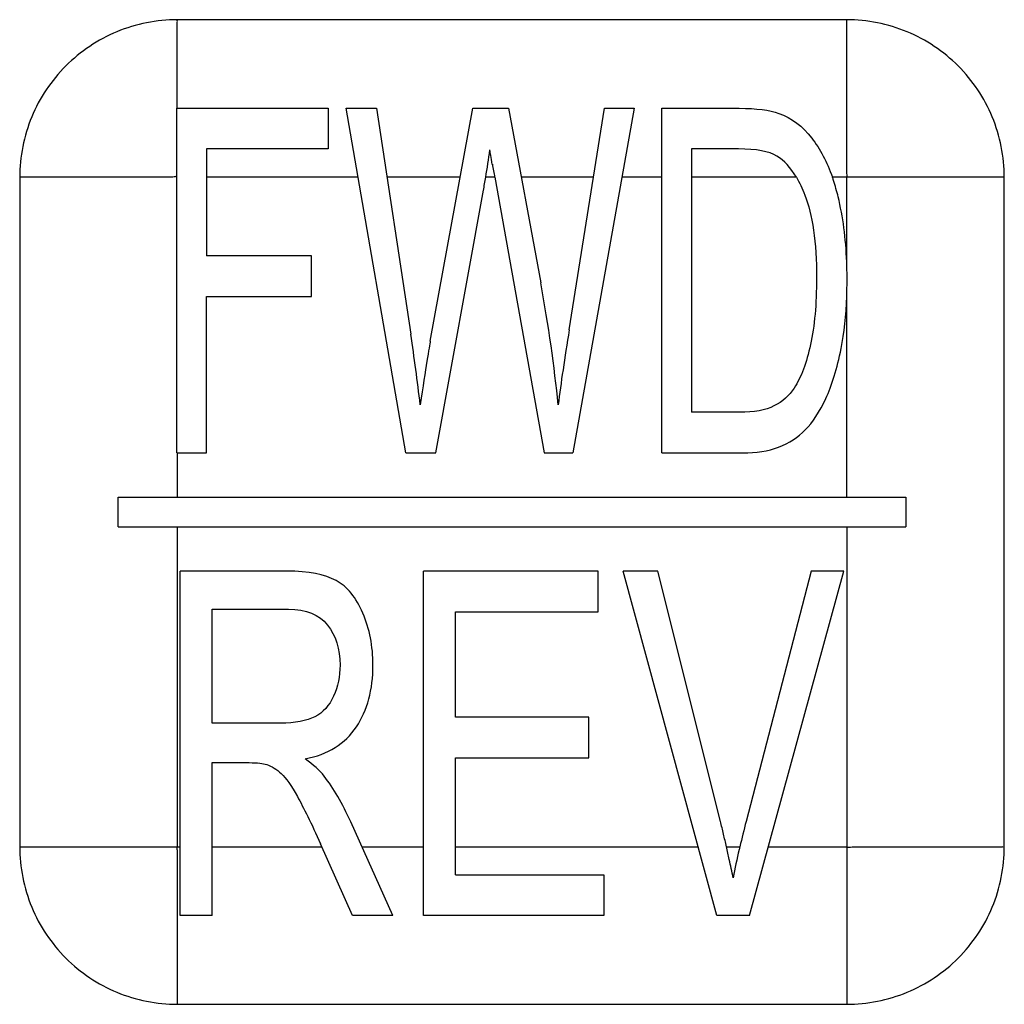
# Model space of a CAD drawing. Header units: millimetres. Extents: x 0 to 1000, y 0 to 850.
# Tile 46 of 80: x 393 to 403, y 498 to 508. Entities that reach past the tile are written whole.
import ezdxf

# ---------------------------------------------------------------- set-up
doc = ezdxf.new("R2010")
doc.units = ezdxf.units.MM
doc.header["$LTSCALE"] = 55.407407
doc.layers.add('00_COMPONENTS', color=7, linetype='CONTINUOUS')

msp = doc.modelspace()

# ---------------------------------------------------------------- linework, layer by layer
at = {"layer": '00_COMPONENTS', "color": 7, "linetype": 'CONTINUOUS'}
for p, q in [((401.56, 507.721), (394.76, 507.721)), ((394.757, 503.321), (394.757, 506.821)), ((394.757, 506.821), (396.291, 506.821)), ((396.291, 506.821), (396.291, 506.408)), ((397.08, 503.321), (396.476, 506.821)), ((396.476, 506.821), (396.785, 506.821)), ((396.785, 506.821), (397.131, 504.526)), ((397.33, 504.457), (397.763, 506.821)), ((397.763, 506.821), (398.126, 506.821)), ((398.126, 506.821), (398.452, 505.049)), ((398.742, 504.572), (399.099, 506.821)), ((399.401, 506.821), (398.778, 503.321)), ((399.099, 506.821), (399.401, 506.821)), ((399.682, 503.321), (399.682, 506.821)), ((399.682, 506.821), (400.466, 506.821)), ((395.058, 506.408), (395.058, 505.324)), ((396.291, 506.408), (395.058, 506.408)), ((399.983, 506.408), (399.983, 503.734)), ((400.461, 506.408), (399.983, 506.408)), ((393.16, 506.121), (393.16, 499.321)), ((397.984, 506.121), (398.487, 503.321)), ((403.16, 499.321), (403.16, 506.121)), ((397.387, 503.321), (397.87, 505.988)), ((396.125, 505.324), (395.058, 505.324)), ((396.125, 504.911), (396.125, 505.324)), ((395.058, 503.321), (395.058, 504.911)), ((395.058, 504.911), (396.125, 504.911)), ((400.469, 503.734), (399.983, 503.734)), ((394.758, 503.321), (395.058, 503.321)), ((397.08, 503.321), (397.387, 503.321)), ((398.487, 503.321), (398.778, 503.321)), ((399.682, 503.321), (400.503, 503.321)), ((394.16, 502.571), (394.16, 502.871)), ((394.16, 502.871), (402.16, 502.871)), ((402.16, 502.871), (402.16, 502.571)), ((394.16, 502.571), (402.16, 502.571)), ((394.789, 498.621), (394.789, 502.121)), ((395.875, 502.121), (394.789, 502.121)), ((397.262, 498.621), (397.262, 502.121)), ((399.034, 502.121), (397.262, 502.121)), ((399.034, 501.708), (399.034, 502.121)), ((400.239, 498.621), (399.29, 502.121)), ((399.641, 502.121), (399.29, 502.121)), ((400.277, 499.578), (399.641, 502.121)), ((401.2, 502.121), (400.538, 499.578)), ((400.571, 498.621), (401.531, 502.121)), ((401.531, 502.121), (401.2, 502.121)), ((395.113, 500.576), (395.113, 501.734)), ((395.113, 501.734), (395.889, 501.734)), ((397.587, 500.636), (397.587, 501.708)), ((397.587, 501.708), (399.034, 501.708)), ((395.81, 500.576), (395.113, 500.576)), ((398.942, 500.636), (397.587, 500.636)), ((398.942, 500.225), (398.942, 500.636)), ((395.113, 498.621), (395.113, 500.175)), ((395.113, 500.175), (395.489, 500.175)), ((397.587, 499.034), (397.587, 500.225)), ((397.587, 500.225), (398.942, 500.225)), ((396.948, 498.621), (396.522, 499.573)), ((396.541, 498.621), (396.216, 499.349)), ((397.587, 499.034), (399.091, 499.034)), ((399.091, 499.034), (399.091, 498.621)), ((395.113, 498.621), (394.789, 498.621)), ((396.948, 498.621), (396.541, 498.621)), ((399.091, 498.621), (397.262, 498.621)), ((400.571, 498.621), (400.239, 498.621)), ((394.76, 497.721), (401.56, 497.721))]:
    msp.add_line(p, q, dxfattribs=at)
at = {"layer": '00_COMPONENTS', "color": 9, "linetype": 'CONTINUOUS'}
for p, q in [((396.597, 506.121), (395.058, 506.121)), ((397.634, 506.121), (396.891, 506.121)), ((397.984, 506.121), (397.893, 506.121)), ((398.988, 506.121), (398.255, 506.121)), ((399.682, 506.121), (399.277, 506.121)), ((401.048, 506.121), (399.983, 506.121)), ((403.16, 506.121), (401.414, 506.121)), ((401.56, 505.259), (401.56, 506.121)), ((401.56, 502.871), (401.56, 504.911)), ((394.758, 503.321), (394.76, 502.871)), ((394.76, 502.571), (394.76, 499.321)), ((401.56, 502.571), (401.56, 497.72)), ((393.159, 499.321), (394.789, 499.321)), ((395.113, 499.321), (396.229, 499.321)), ((396.635, 499.321), (397.262, 499.321)), ((397.587, 499.321), (400.049, 499.321)), ((400.339, 499.321), (400.474, 499.321)), ((400.763, 499.321), (401.56, 499.321)), ((394.76, 499.181), (394.76, 498.989)), ((394.76, 498.989), (394.76, 498.949)), ((394.76, 498.949), (394.76, 497.721))]:
    msp.add_line(p, q, dxfattribs=at)
at = {"layer": '00_COMPONENTS', "color": 7, "linetype": 'CONTINUOUS'}
for centre, radius, start, end in [((374.851, 509.903), 23.35, 350.6777, 351.3669), ((439.963, 513.717), 42.661, 190.0776, 190.2569), ((388.231, 507.713), 9.792, 349.8507, 350.6416), ((399.661, 505.501), 1.86, 18.4077, 19.4506), ((399.443, 505.432), 2.088, 13.5348, 18.3319), ((397.138, 505.091), 4.425, 359.9815, 2.1754), ((396.684, 505.087), 4.879, 357.9282, 0.0296), ((374.866, 501.171), 22.517, 6.7315, 8.5704), ((388.52, 496.634), 12.12, 13.4309, 14.0595), ((410.589, 496.933), 10.393, 165.2577, 166.7202), ((388.629, 496.66), 12.008, 12.8028, 13.4309), ((388.744, 496.686), 11.89, 12.1656, 12.8028), ((408.039, 497.53), 7.775, 166.9064, 169.0596), ((409.21, 497.264), 8.975, 166.7539, 166.9498), ((388.892, 496.718), 11.739, 11.2366, 12.1663)]:
    msp.add_arc(centre, radius, start, end, dxfattribs=at)
for points in [[(394.76, 507.721), (394.552, 507.721), (394.131, 507.637), (393.599, 507.281), (393.243, 506.75), (393.16, 506.329), (393.16, 506.121)], [(403.16, 506.121), (403.16, 506.329), (403.076, 506.75), (402.721, 507.281), (402.189, 507.637), (401.768, 507.72), (401.56, 507.721)], [(393.16, 499.321), (393.16, 499.113), (393.243, 498.692), (393.599, 498.16), (394.131, 497.804), (394.552, 497.721), (394.76, 497.721)], [(401.56, 497.721), (401.768, 497.721), (402.189, 497.804), (402.721, 498.16), (403.077, 498.692), (403.16, 499.113), (403.16, 499.321)]]:
    msp.add_open_spline(points, degree=3, knots=[0, 0, 0, 0, 0.250027, 0.499994, 0.749971, 1, 1, 1, 1], dxfattribs=at)
at = {"layer": '00_COMPONENTS', "color": 9, "linetype": 'CONTINUOUS'}
for points, knots in [([(394.758, 506.821), (394.76, 506.903), (394.76, 507.026), (394.76, 507.19), (394.76, 507.31), (394.76, 507.428), (394.76, 507.524), (394.76, 507.598), (394.76, 507.642), (394.76, 507.674), (394.759, 507.696), (394.763, 507.708), (394.757, 507.721), (394.76, 507.721)], [0, 0, 0, 0, 0.27466, 0.410165, 0.543969, 0.67535, 0.802763, 0.863858, 0.921651, 0.948358, 0.972458, 0.991523, 1, 1, 1, 1]), ([(401.56, 506.121), (401.573, 506.133), (401.556, 506.167), (401.561, 506.201), (401.559, 506.237), (401.56, 506.282), (401.56, 506.354), (401.56, 506.443), (401.56, 506.585), (401.56, 506.762), (401.56, 506.972), (401.56, 507.145), (401.56, 507.282), (401.56, 507.382), (401.56, 507.481), (401.56, 507.561), (401.56, 507.622), (401.56, 507.658), (401.56, 507.684), (401.561, 507.702), (401.558, 507.71), (401.562, 507.721), (401.56, 507.721)], [0, 0, 0, 0, 0.033335, 0.050254, 0.067081, 0.100738, 0.134349, 0.201412, 0.268233, 0.401027, 0.532461, 0.662091, 0.725973, 0.788969, 0.850684, 0.910273, 0.938662, 0.965264, 0.97741, 0.988175, 0.996476, 1, 1, 1, 1]), ([(394.757, 506.122), (394.753, 506.13), (394.728, 506.123), (394.704, 506.12), (394.676, 506.121), (394.641, 506.121), (394.596, 506.121), (394.524, 506.121), (394.435, 506.121), (394.328, 506.121), (394.222, 506.121), (394.082, 506.121), (393.907, 506.121), (393.734, 506.121), (393.598, 506.121), (393.497, 506.121), (393.399, 506.121), (393.32, 506.121), (393.259, 506.121), (393.223, 506.121), (393.197, 506.12), (393.179, 506.122), (393.17, 506.119), (393.16, 506.123), (393.16, 506.121)], [0, 0, 0, 0, 0.016898, 0.033547, 0.0505, 0.067326, 0.100976, 0.134581, 0.201631, 0.268439, 0.334974, 0.401206, 0.532614, 0.662216, 0.726084, 0.789065, 0.850763, 0.910333, 0.93871, 0.965297, 0.977436, 0.98819, 0.996482, 1, 1, 1, 1]), ([(394.76, 499.321), (394.751, 499.313), (394.76, 499.284), (394.76, 499.24), (394.76, 499.204), (394.76, 499.181)], [0, 0, 0, 0, 0.250634, 0.498988, 1, 1, 1, 1]), ([(401.56, 499.321), (401.572, 499.308), (401.606, 499.324), (401.64, 499.32), (401.676, 499.321), (401.721, 499.321), (401.793, 499.321), (401.882, 499.321), (402.024, 499.321), (402.201, 499.321), (402.411, 499.321), (402.584, 499.321), (402.721, 499.321), (402.822, 499.321), (402.92, 499.321), (403, 499.321), (403.061, 499.321), (403.097, 499.321), (403.123, 499.321), (403.141, 499.32), (403.15, 499.323), (403.16, 499.319), (403.16, 499.321)], [0, 0, 0, 0, 0.033335, 0.050254, 0.067081, 0.100738, 0.134349, 0.201412, 0.268233, 0.401027, 0.532461, 0.662091, 0.725973, 0.788969, 0.850684, 0.910273, 0.938662, 0.965264, 0.97741, 0.988175, 0.996476, 1, 1, 1, 1])]:
    msp.add_open_spline(points, degree=3, knots=knots, dxfattribs=at)
at = {"layer": '00_COMPONENTS', "color": 7, "linetype": 'CONTINUOUS'}
for points in [[(400.466, 506.821), (400.643, 506.821), (400.778, 506.804), (400.871, 506.77)], [(400.871, 506.77), (401.001, 506.723), (401.112, 506.639), (401.204, 506.519)], [(401.204, 506.519), (401.289, 506.408), (401.36, 506.275), (401.414, 506.121)], [(397.96, 506.252), (397.948, 506.323), (397.94, 506.371), (397.936, 506.398)], [(400.851, 506.336), (400.77, 506.384), (400.64, 506.408), (400.461, 506.408)], [(401.048, 506.121), (400.99, 506.22), (400.924, 506.292), (400.851, 506.336)], [(401.048, 506.121), (401.079, 506.068), (401.108, 506.008), (401.135, 505.94)], [(401.135, 505.94), (401.212, 505.744), (401.253, 505.462), (401.253, 505.097)], [(401.56, 505.259), (401.551, 505.502), (401.521, 505.722), (401.473, 505.921)], [(398.629, 503.81), (398.591, 504.197), (398.532, 504.61), (398.452, 505.049)], [(401.253, 505.097), (401.253, 504.832), (401.233, 504.608), (401.192, 504.421)], [(401.503, 504.383), (401.534, 504.541), (401.553, 504.717), (401.56, 504.911)], [(398.742, 504.572), (398.695, 504.285), (398.656, 504.03), (398.629, 503.81)], [(397.33, 504.457), (397.319, 504.4), (397.285, 504.183), (397.227, 503.81)], [(401.192, 504.421), (401.152, 504.235), (401.098, 504.09), (401.026, 503.98)], [(401.347, 503.873), (401.409, 504.006), (401.462, 504.178), (401.503, 504.383)], [(401.026, 503.98), (400.975, 503.901), (400.907, 503.841), (400.821, 503.798)], [(401.139, 503.555), (401.214, 503.631), (401.284, 503.739), (401.347, 503.873)], [(400.821, 503.798), (400.736, 503.755), (400.618, 503.734), (400.469, 503.734)], [(400.868, 503.379), (400.973, 503.419), (401.065, 503.478), (401.139, 503.555)], [(400.503, 503.321), (400.64, 503.321), (400.762, 503.34), (400.868, 503.379)], [(396.373, 502.025), (396.26, 502.087), (396.093, 502.121), (395.875, 502.121)], [(396.645, 501.693), (396.577, 501.851), (396.487, 501.963), (396.373, 502.025)], [(395.889, 501.734), (396.069, 501.734), (396.203, 501.679), (396.286, 501.573)], [(396.748, 501.166), (396.748, 501.357), (396.713, 501.533), (396.645, 501.693)], [(396.286, 501.573), (396.37, 501.467), (396.413, 501.331), (396.413, 501.166)], [(396.413, 501.166), (396.413, 501.051), (396.392, 500.946), (396.348, 500.851)], [(396.579, 500.538), (396.691, 500.707), (396.748, 500.917), (396.748, 501.166)], [(396.348, 500.851), (396.305, 500.755), (396.241, 500.684), (396.158, 500.641)], [(396.158, 500.641), (396.074, 500.598), (395.957, 500.576), (395.81, 500.576)], [(396.058, 500.213), (396.291, 500.259), (396.465, 500.366), (396.579, 500.538)], [(395.489, 500.175), (395.573, 500.175), (395.633, 500.168), (395.669, 500.156)], [(395.669, 500.156), (395.72, 500.139), (395.768, 500.108), (395.816, 500.064)], [(396.252, 500.038), (396.208, 500.096), (396.143, 500.154), (396.058, 500.213)], [(395.816, 500.064), (395.865, 500.02), (395.92, 499.941), (395.981, 499.83)], [(396.522, 499.573), (396.437, 499.76), (396.347, 499.915), (396.252, 500.038)], [(395.981, 499.83), (396.042, 499.719), (396.122, 499.56), (396.216, 499.349)]]:
    msp.add_open_spline(points, degree=3, dxfattribs=at)

doc.saveas('drawing.dxf')
